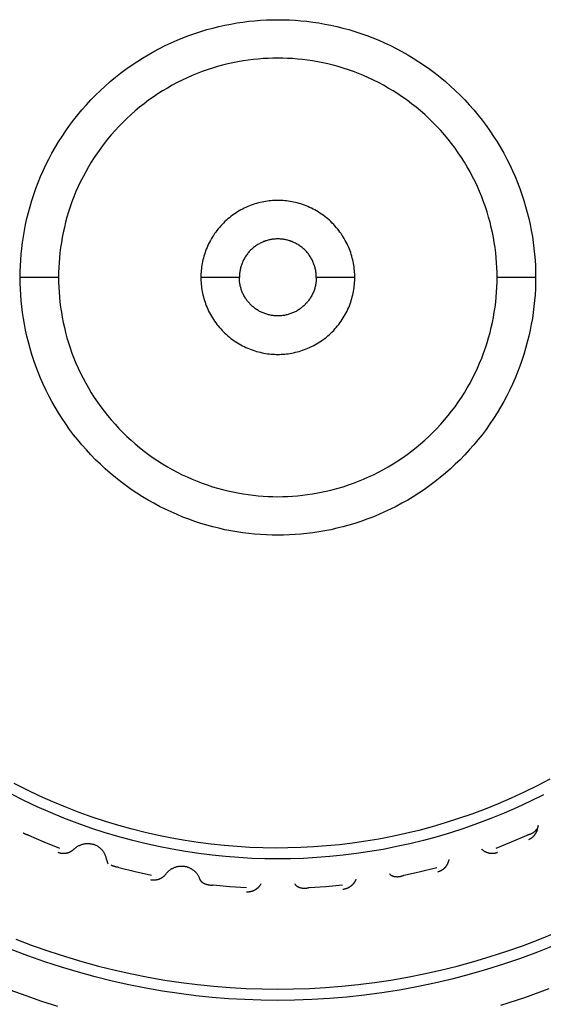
# Model space of a CAD drawing. Header units: millimetres. Extents: x 129 to 629, y 1269 to 1769.
# Tile 75 of 87: x 550 to 557, y 1406 to 1419. Entities that reach past the tile are written whole.
import ezdxf

# ---------------------------------------------------------------- set-up
doc = ezdxf.new("R2010")
doc.units = ezdxf.units.MM
doc.layers.add('ROXX_B.FLEX mini', color=7, linetype='Continuous', true_color=0x000000)

msp = doc.modelspace()

# ---------------------------------------------------------------- linework, layer by layer
at = {"layer": 'ROXX_B.FLEX mini', "color": 18, "lineweight": -3, "true_color": 0x000000}
for points in [[(549.948, 1415.82), (549.949, 1415.895), (549.952, 1415.969), (549.956, 1416.045), (549.962, 1416.121), (549.97, 1416.198), (549.979, 1416.275), (549.991, 1416.352), (550.004, 1416.43), (550.02, 1416.508), (550.037, 1416.586), (550.056, 1416.664), (550.078, 1416.742), (550.101, 1416.82), (550.127, 1416.898), (550.154, 1416.976), (550.184, 1417.053), (550.215, 1417.13), (550.249, 1417.207), (550.285, 1417.283), (550.323, 1417.359), (550.363, 1417.434), (550.405, 1417.508), (550.448, 1417.581), (550.494, 1417.653), (550.542, 1417.725), (550.592, 1417.795), (550.644, 1417.864), (550.698, 1417.932), (550.753, 1417.998), (550.81, 1418.063), (550.869, 1418.127), (550.93, 1418.189), (550.992, 1418.249), (551.055, 1418.308), (551.12, 1418.366), (551.187, 1418.421), (551.255, 1418.475), (551.324, 1418.526), (551.394, 1418.576), (551.465, 1418.624), (551.538, 1418.67), (551.611, 1418.714), (551.685, 1418.756), (551.76, 1418.796), (551.835, 1418.834), (551.911, 1418.87), (551.988, 1418.903), (552.065, 1418.935), (552.143, 1418.965), (552.221, 1418.992), (552.298, 1419.017), (552.377, 1419.041), (552.455, 1419.062), (552.533, 1419.082), (552.611, 1419.099), (552.689, 1419.114), (552.766, 1419.128), (552.844, 1419.139), (552.921, 1419.149), (552.997, 1419.157), (553.073, 1419.163), (553.149, 1419.167), (553.224, 1419.169), (553.298, 1419.17), (553.373, 1419.169), (553.448, 1419.167), (553.523, 1419.163), (553.599, 1419.157), (553.676, 1419.149), (553.753, 1419.139), (553.83, 1419.128), (553.908, 1419.114), (553.986, 1419.099), (554.064, 1419.082), (554.142, 1419.062), (554.22, 1419.041), (554.298, 1419.017), (554.376, 1418.992), (554.454, 1418.965), (554.531, 1418.935), (554.609, 1418.903), (554.685, 1418.87), (554.761, 1418.834), (554.837, 1418.796), (554.912, 1418.756), (554.986, 1418.714), (555.059, 1418.67), (555.132, 1418.624), (555.203, 1418.576), (555.273, 1418.526), (555.342, 1418.475), (555.41, 1418.421), (555.476, 1418.366), (555.541, 1418.308), (555.605, 1418.249), (555.667, 1418.189), (555.728, 1418.127), (555.787, 1418.063), (555.844, 1417.998), (555.899, 1417.932), (555.953, 1417.864), (556.005, 1417.795), (556.054, 1417.725), (556.102, 1417.653), (556.148, 1417.581), (556.192, 1417.508), (556.234, 1417.434), (556.274, 1417.359), (556.312, 1417.283), (556.348, 1417.207), (556.382, 1417.13), (556.413, 1417.053), (556.443, 1416.976), (556.47, 1416.898), (556.496, 1416.82), (556.519, 1416.742), (556.54, 1416.664), (556.56, 1416.586), (556.577, 1416.508), (556.592, 1416.43), (556.606, 1416.352), (556.617, 1416.275), (556.627, 1416.198), (556.635, 1416.121), (556.641, 1416.045), (556.645, 1415.969), (556.648, 1415.895), (556.648, 1415.82)], [(556.148, 1415.82), (556.148, 1415.883), (556.146, 1415.947), (556.142, 1416.011), (556.137, 1416.076), (556.13, 1416.141), (556.122, 1416.207), (556.112, 1416.273), (556.101, 1416.339), (556.088, 1416.405), (556.073, 1416.471), (556.057, 1416.538), (556.038, 1416.604), (556.018, 1416.671), (555.997, 1416.737), (555.973, 1416.803), (555.948, 1416.869), (555.921, 1416.935), (555.893, 1417), (555.862, 1417.065), (555.83, 1417.129), (555.796, 1417.193), (555.76, 1417.256), (555.723, 1417.318), (555.684, 1417.38), (555.643, 1417.44), (555.601, 1417.5), (555.557, 1417.559), (555.511, 1417.616), (555.464, 1417.673), (555.415, 1417.728), (555.365, 1417.783), (555.314, 1417.835), (555.261, 1417.887), (555.207, 1417.937), (555.151, 1417.986), (555.095, 1418.033), (555.037, 1418.078), (554.978, 1418.122), (554.919, 1418.165), (554.858, 1418.206), (554.796, 1418.245), (554.734, 1418.282), (554.671, 1418.318), (554.607, 1418.352), (554.543, 1418.384), (554.478, 1418.414), (554.413, 1418.443), (554.347, 1418.47), (554.282, 1418.495), (554.215, 1418.519), (554.149, 1418.54), (554.083, 1418.56), (554.016, 1418.578), (553.95, 1418.595), (553.883, 1418.609), (553.817, 1418.623), (553.751, 1418.634), (553.685, 1418.644), (553.62, 1418.652), (553.554, 1418.659), (553.49, 1418.664), (553.425, 1418.667), (553.362, 1418.669), (553.298, 1418.67), (553.235, 1418.669), (553.171, 1418.667), (553.107, 1418.664), (553.042, 1418.659), (552.977, 1418.652), (552.912, 1418.644), (552.846, 1418.634), (552.78, 1418.623), (552.714, 1418.609), (552.647, 1418.595), (552.581, 1418.578), (552.514, 1418.56), (552.448, 1418.54), (552.381, 1418.519), (552.315, 1418.495), (552.249, 1418.47), (552.184, 1418.443), (552.118, 1418.414), (552.054, 1418.384), (551.989, 1418.352), (551.926, 1418.318), (551.863, 1418.282), (551.8, 1418.245), (551.739, 1418.206), (551.678, 1418.165), (551.618, 1418.122), (551.56, 1418.078), (551.502, 1418.033), (551.445, 1417.986), (551.39, 1417.937), (551.336, 1417.887), (551.283, 1417.835), (551.232, 1417.783), (551.182, 1417.728), (551.133, 1417.673), (551.086, 1417.616), (551.04, 1417.559), (550.996, 1417.5), (550.954, 1417.44), (550.913, 1417.38), (550.874, 1417.318), (550.836, 1417.256), (550.801, 1417.193), (550.767, 1417.129), (550.735, 1417.065), (550.704, 1417), (550.675, 1416.935), (550.648, 1416.869), (550.623, 1416.803), (550.6, 1416.737), (550.578, 1416.671), (550.558, 1416.604), (550.54, 1416.538), (550.524, 1416.471), (550.509, 1416.405), (550.496, 1416.339), (550.485, 1416.273), (550.475, 1416.207), (550.467, 1416.141), (550.46, 1416.076), (550.455, 1416.011), (550.451, 1415.947), (550.449, 1415.883), (550.448, 1415.82)], [(554.298, 1415.82), (554.298, 1415.842), (554.297, 1415.865), (554.296, 1415.887), (554.294, 1415.91), (554.292, 1415.933), (554.289, 1415.956), (554.286, 1415.979), (554.282, 1416.002), (554.277, 1416.025), (554.272, 1416.049), (554.266, 1416.072), (554.26, 1416.095), (554.253, 1416.119), (554.245, 1416.142), (554.237, 1416.165), (554.228, 1416.188), (554.219, 1416.211), (554.209, 1416.234), (554.198, 1416.257), (554.187, 1416.279), (554.175, 1416.302), (554.162, 1416.324), (554.149, 1416.346), (554.135, 1416.367), (554.121, 1416.389), (554.106, 1416.41), (554.091, 1416.43), (554.075, 1416.45), (554.058, 1416.47), (554.041, 1416.49), (554.024, 1416.509), (554.005, 1416.527), (553.987, 1416.545), (553.968, 1416.563), (553.949, 1416.58), (553.929, 1416.596), (553.908, 1416.612), (553.888, 1416.628), (553.867, 1416.643), (553.846, 1416.657), (553.824, 1416.671), (553.802, 1416.684), (553.78, 1416.697), (553.758, 1416.708), (553.735, 1416.72), (553.712, 1416.73), (553.689, 1416.74), (553.666, 1416.75), (553.643, 1416.759), (553.62, 1416.767), (553.597, 1416.775), (553.574, 1416.782), (553.55, 1416.788), (553.527, 1416.794), (553.504, 1416.799), (553.48, 1416.803), (553.457, 1416.807), (553.434, 1416.811), (553.411, 1416.814), (553.388, 1416.816), (553.366, 1416.818), (553.343, 1416.819), (553.321, 1416.82), (553.298, 1416.82), (553.276, 1416.82), (553.254, 1416.819), (553.231, 1416.818), (553.209, 1416.816), (553.186, 1416.814), (553.163, 1416.811), (553.14, 1416.807), (553.116, 1416.803), (553.093, 1416.799), (553.07, 1416.794), (553.047, 1416.788), (553.023, 1416.782), (553, 1416.775), (552.977, 1416.767), (552.953, 1416.759), (552.93, 1416.75), (552.907, 1416.74), (552.884, 1416.73), (552.862, 1416.72), (552.839, 1416.708), (552.817, 1416.697), (552.795, 1416.684), (552.773, 1416.671), (552.751, 1416.657), (552.73, 1416.643), (552.709, 1416.628), (552.688, 1416.612), (552.668, 1416.596), (552.648, 1416.58), (552.629, 1416.563), (552.61, 1416.545), (552.591, 1416.527), (552.573, 1416.509), (552.556, 1416.49), (552.539, 1416.47), (552.522, 1416.45), (552.506, 1416.43), (552.491, 1416.41), (552.476, 1416.389), (552.461, 1416.367), (552.448, 1416.346), (552.435, 1416.324), (552.422, 1416.302), (552.41, 1416.279), (552.399, 1416.257), (552.388, 1416.234), (552.378, 1416.211), (552.369, 1416.188), (552.36, 1416.165), (552.352, 1416.142), (552.344, 1416.119), (552.337, 1416.095), (552.331, 1416.072), (552.325, 1416.049), (552.32, 1416.025), (552.315, 1416.002), (552.311, 1415.979), (552.308, 1415.956), (552.305, 1415.933), (552.302, 1415.91), (552.301, 1415.887), (552.299, 1415.865), (552.299, 1415.842), (552.298, 1415.82)], [(553.798, 1415.82), (553.798, 1415.831), (553.798, 1415.842), (553.797, 1415.854), (553.796, 1415.865), (553.795, 1415.877), (553.794, 1415.888), (553.792, 1415.9), (553.79, 1415.911), (553.788, 1415.923), (553.785, 1415.934), (553.782, 1415.946), (553.779, 1415.958), (553.776, 1415.969), (553.772, 1415.981), (553.768, 1415.993), (553.763, 1416.004), (553.759, 1416.016), (553.754, 1416.027), (553.748, 1416.039), (553.743, 1416.05), (553.737, 1416.061), (553.73, 1416.072), (553.724, 1416.083), (553.717, 1416.094), (553.71, 1416.104), (553.702, 1416.115), (553.695, 1416.125), (553.687, 1416.135), (553.678, 1416.145), (553.67, 1416.155), (553.661, 1416.164), (553.652, 1416.174), (553.643, 1416.183), (553.633, 1416.192), (553.623, 1416.2), (553.614, 1416.208), (553.603, 1416.216), (553.593, 1416.224), (553.583, 1416.231), (553.572, 1416.239), (553.561, 1416.246), (553.55, 1416.252), (553.539, 1416.258), (553.528, 1416.264), (553.517, 1416.27), (553.505, 1416.275), (553.494, 1416.28), (553.482, 1416.285), (553.471, 1416.289), (553.459, 1416.294), (553.448, 1416.297), (553.436, 1416.301), (553.424, 1416.304), (553.413, 1416.307), (553.401, 1416.31), (553.389, 1416.312), (553.378, 1416.314), (553.366, 1416.316), (553.355, 1416.317), (553.343, 1416.318), (553.332, 1416.319), (553.321, 1416.32), (553.309, 1416.32), (553.298, 1416.32), (553.287, 1416.32), (553.276, 1416.32), (553.265, 1416.319), (553.253, 1416.318), (553.242, 1416.317), (553.231, 1416.316), (553.219, 1416.314), (553.207, 1416.312), (553.196, 1416.31), (553.184, 1416.307), (553.172, 1416.304), (553.161, 1416.301), (553.149, 1416.297), (553.138, 1416.294), (553.126, 1416.289), (553.114, 1416.285), (553.103, 1416.28), (553.091, 1416.275), (553.08, 1416.27), (553.069, 1416.264), (553.058, 1416.258), (553.046, 1416.252), (553.036, 1416.246), (553.025, 1416.239), (553.014, 1416.231), (553.004, 1416.224), (552.993, 1416.216), (552.983, 1416.208), (552.973, 1416.2), (552.964, 1416.192), (552.954, 1416.183), (552.945, 1416.174), (552.936, 1416.164), (552.927, 1416.155), (552.918, 1416.145), (552.91, 1416.135), (552.902, 1416.125), (552.894, 1416.115), (552.887, 1416.104), (552.88, 1416.094), (552.873, 1416.083), (552.866, 1416.072), (552.86, 1416.061), (552.854, 1416.05), (552.849, 1416.039), (552.843, 1416.027), (552.838, 1416.016), (552.833, 1416.004), (552.829, 1415.993), (552.825, 1415.981), (552.821, 1415.969), (552.818, 1415.958), (552.814, 1415.946), (552.812, 1415.934), (552.809, 1415.923), (552.807, 1415.911), (552.805, 1415.9), (552.803, 1415.888), (552.802, 1415.877), (552.8, 1415.865), (552.799, 1415.854), (552.799, 1415.842), (552.798, 1415.831), (552.798, 1415.82)], [(556.648, 1415.82), (556.648, 1415.746), (556.645, 1415.671), (556.641, 1415.595), (556.635, 1415.519), (556.627, 1415.443), (556.617, 1415.366), (556.606, 1415.288), (556.592, 1415.211), (556.577, 1415.133), (556.56, 1415.055), (556.54, 1414.977), (556.519, 1414.898), (556.496, 1414.82), (556.47, 1414.742), (556.443, 1414.665), (556.413, 1414.587), (556.382, 1414.51), (556.348, 1414.433), (556.312, 1414.357), (556.274, 1414.282), (556.234, 1414.207), (556.192, 1414.133), (556.148, 1414.059), (556.102, 1413.987), (556.054, 1413.916), (556.005, 1413.845), (555.953, 1413.776), (555.899, 1413.709), (555.844, 1413.642), (555.787, 1413.577), (555.728, 1413.513), (555.667, 1413.451), (555.605, 1413.391), (555.541, 1413.332), (555.476, 1413.275), (555.41, 1413.219), (555.342, 1413.166), (555.273, 1413.114), (555.203, 1413.064), (555.132, 1413.016), (555.059, 1412.97), (554.986, 1412.926), (554.912, 1412.884), (554.837, 1412.844), (554.761, 1412.807), (554.685, 1412.771), (554.609, 1412.737), (554.531, 1412.705), (554.454, 1412.676), (554.376, 1412.648), (554.298, 1412.623), (554.22, 1412.599), (554.142, 1412.578), (554.064, 1412.559), (553.986, 1412.541), (553.908, 1412.526), (553.83, 1412.513), (553.753, 1412.501), (553.676, 1412.491), (553.599, 1412.484), (553.523, 1412.478), (553.448, 1412.473), (553.373, 1412.471), (553.298, 1412.47), (553.224, 1412.471), (553.149, 1412.473), (553.073, 1412.478), (552.997, 1412.484), (552.921, 1412.491), (552.844, 1412.501), (552.766, 1412.513), (552.689, 1412.526), (552.611, 1412.541), (552.533, 1412.559), (552.455, 1412.578), (552.377, 1412.599), (552.298, 1412.623), (552.221, 1412.648), (552.143, 1412.676), (552.065, 1412.705), (551.988, 1412.737), (551.911, 1412.771), (551.835, 1412.807), (551.76, 1412.844), (551.685, 1412.884), (551.611, 1412.926), (551.538, 1412.97), (551.465, 1413.016), (551.394, 1413.064), (551.324, 1413.114), (551.255, 1413.166), (551.187, 1413.219), (551.12, 1413.275), (551.055, 1413.332), (550.992, 1413.391), (550.93, 1413.451), (550.869, 1413.513), (550.81, 1413.577), (550.753, 1413.642), (550.698, 1413.709), (550.644, 1413.776), (550.592, 1413.845), (550.542, 1413.916), (550.494, 1413.987), (550.448, 1414.059), (550.405, 1414.133), (550.363, 1414.207), (550.323, 1414.282), (550.285, 1414.357), (550.249, 1414.433), (550.215, 1414.51), (550.184, 1414.587), (550.154, 1414.665), (550.127, 1414.742), (550.101, 1414.82), (550.078, 1414.898), (550.056, 1414.977), (550.037, 1415.055), (550.02, 1415.133), (550.004, 1415.211), (549.991, 1415.288), (549.979, 1415.366), (549.97, 1415.443), (549.962, 1415.519), (549.956, 1415.595), (549.952, 1415.671), (549.949, 1415.746), (549.948, 1415.82)], [(550.448, 1415.82), (549.948, 1415.82)], [(550.448, 1415.82), (550.449, 1415.757), (550.451, 1415.693), (550.455, 1415.629), (550.46, 1415.564), (550.467, 1415.499), (550.475, 1415.433), (550.485, 1415.368), (550.496, 1415.302), (550.509, 1415.235), (550.524, 1415.169), (550.54, 1415.102), (550.558, 1415.036), (550.578, 1414.969), (550.6, 1414.903), (550.623, 1414.837), (550.648, 1414.771), (550.675, 1414.705), (550.704, 1414.64), (550.735, 1414.575), (550.767, 1414.511), (550.801, 1414.447), (550.836, 1414.384), (550.874, 1414.322), (550.913, 1414.261), (550.954, 1414.2), (550.996, 1414.14), (551.04, 1414.081), (551.086, 1414.024), (551.133, 1413.967), (551.182, 1413.912), (551.232, 1413.858), (551.283, 1413.805), (551.336, 1413.753), (551.39, 1413.703), (551.445, 1413.655), (551.502, 1413.608), (551.56, 1413.562), (551.618, 1413.518), (551.678, 1413.475), (551.739, 1413.435), (551.8, 1413.396), (551.863, 1413.358), (551.926, 1413.322), (551.989, 1413.289), (552.054, 1413.256), (552.118, 1413.226), (552.184, 1413.197), (552.249, 1413.17), (552.315, 1413.145), (552.381, 1413.122), (552.448, 1413.1), (552.514, 1413.08), (552.581, 1413.062), (552.647, 1413.046), (552.714, 1413.031), (552.78, 1413.018), (552.846, 1413.006), (552.912, 1412.997), (552.977, 1412.988), (553.042, 1412.982), (553.107, 1412.977), (553.171, 1412.973), (553.235, 1412.971), (553.298, 1412.97), (553.362, 1412.971), (553.425, 1412.973), (553.49, 1412.977), (553.554, 1412.982), (553.62, 1412.988), (553.685, 1412.997), (553.751, 1413.006), (553.817, 1413.018), (553.883, 1413.031), (553.95, 1413.046), (554.016, 1413.062), (554.083, 1413.08), (554.149, 1413.1), (554.215, 1413.122), (554.282, 1413.145), (554.347, 1413.17), (554.413, 1413.197), (554.478, 1413.226), (554.543, 1413.256), (554.607, 1413.289), (554.671, 1413.322), (554.734, 1413.358), (554.796, 1413.396), (554.858, 1413.435), (554.919, 1413.475), (554.978, 1413.518), (555.037, 1413.562), (555.095, 1413.608), (555.151, 1413.655), (555.207, 1413.703), (555.261, 1413.753), (555.314, 1413.805), (555.365, 1413.858), (555.415, 1413.912), (555.464, 1413.967), (555.511, 1414.024), (555.557, 1414.081), (555.601, 1414.14), (555.643, 1414.2), (555.684, 1414.261), (555.723, 1414.322), (555.76, 1414.384), (555.796, 1414.447), (555.83, 1414.511), (555.862, 1414.575), (555.893, 1414.64), (555.921, 1414.705), (555.948, 1414.771), (555.973, 1414.837), (555.997, 1414.903), (556.018, 1414.969), (556.038, 1415.036), (556.057, 1415.102), (556.073, 1415.169), (556.088, 1415.235), (556.101, 1415.302), (556.112, 1415.368), (556.122, 1415.433), (556.13, 1415.499), (556.137, 1415.564), (556.142, 1415.629), (556.146, 1415.693), (556.148, 1415.757), (556.148, 1415.82)], [(552.798, 1415.82), (552.445, 1415.82), (552.333, 1415.82), (552.307, 1415.82), (552.3, 1415.82), (552.299, 1415.82), (552.298, 1415.82), (552.298, 1415.82), (552.298, 1415.82), (552.298, 1415.82)], [(552.298, 1415.82), (552.299, 1415.798), (552.299, 1415.776), (552.301, 1415.753), (552.302, 1415.73), (552.305, 1415.707), (552.308, 1415.684), (552.311, 1415.661), (552.315, 1415.638), (552.32, 1415.615), (552.325, 1415.592), (552.331, 1415.568), (552.337, 1415.545), (552.344, 1415.522), (552.352, 1415.498), (552.36, 1415.475), (552.369, 1415.452), (552.378, 1415.429), (552.388, 1415.406), (552.399, 1415.383), (552.41, 1415.361), (552.422, 1415.339), (552.435, 1415.316), (552.448, 1415.295), (552.461, 1415.273), (552.476, 1415.252), (552.491, 1415.231), (552.506, 1415.21), (552.522, 1415.19), (552.539, 1415.17), (552.556, 1415.151), (552.573, 1415.132), (552.591, 1415.113), (552.61, 1415.095), (552.629, 1415.077), (552.648, 1415.06), (552.668, 1415.044), (552.688, 1415.028), (552.709, 1415.012), (552.73, 1414.997), (552.751, 1414.983), (552.773, 1414.969), (552.795, 1414.956), (552.817, 1414.944), (552.839, 1414.932), (552.862, 1414.921), (552.884, 1414.91), (552.907, 1414.9), (552.93, 1414.89), (552.953, 1414.882), (552.977, 1414.873), (553, 1414.866), (553.023, 1414.859), (553.047, 1414.852), (553.07, 1414.847), (553.093, 1414.841), (553.116, 1414.837), (553.14, 1414.833), (553.163, 1414.829), (553.186, 1414.827), (553.209, 1414.824), (553.231, 1414.822), (553.254, 1414.821), (553.276, 1414.82), (553.298, 1414.82), (553.321, 1414.82), (553.343, 1414.821), (553.366, 1414.822), (553.388, 1414.824), (553.411, 1414.827), (553.434, 1414.829), (553.457, 1414.833), (553.48, 1414.837), (553.504, 1414.841), (553.527, 1414.847), (553.55, 1414.852), (553.574, 1414.859), (553.597, 1414.866), (553.62, 1414.873), (553.643, 1414.882), (553.666, 1414.89), (553.689, 1414.9), (553.712, 1414.91), (553.735, 1414.921), (553.758, 1414.932), (553.78, 1414.944), (553.802, 1414.956), (553.824, 1414.969), (553.846, 1414.983), (553.867, 1414.997), (553.888, 1415.012), (553.908, 1415.028), (553.929, 1415.044), (553.949, 1415.06), (553.968, 1415.077), (553.987, 1415.095), (554.005, 1415.113), (554.024, 1415.132), (554.041, 1415.151), (554.058, 1415.17), (554.075, 1415.19), (554.091, 1415.21), (554.106, 1415.231), (554.121, 1415.252), (554.135, 1415.273), (554.149, 1415.295), (554.162, 1415.316), (554.175, 1415.339), (554.187, 1415.361), (554.198, 1415.383), (554.209, 1415.406), (554.219, 1415.429), (554.228, 1415.452), (554.237, 1415.475), (554.245, 1415.498), (554.253, 1415.522), (554.26, 1415.545), (554.266, 1415.568), (554.272, 1415.592), (554.277, 1415.615), (554.282, 1415.638), (554.286, 1415.661), (554.289, 1415.684), (554.292, 1415.707), (554.294, 1415.73), (554.296, 1415.753), (554.297, 1415.776), (554.298, 1415.798), (554.298, 1415.82)], [(553.798, 1415.82), (553.798, 1415.808), (553.798, 1415.796), (553.797, 1415.784), (553.796, 1415.772), (553.795, 1415.76), (553.793, 1415.748), (553.791, 1415.736), (553.789, 1415.724), (553.786, 1415.711), (553.784, 1415.699), (553.78, 1415.687), (553.777, 1415.676), (553.773, 1415.664), (553.769, 1415.652), (553.765, 1415.64), (553.76, 1415.629), (553.755, 1415.617), (553.75, 1415.606), (553.745, 1415.595), (553.739, 1415.584), (553.733, 1415.573), (553.727, 1415.562), (553.72, 1415.552), (553.714, 1415.542), (553.707, 1415.531), (553.699, 1415.522), (553.692, 1415.512), (553.684, 1415.502), (553.677, 1415.493), (553.669, 1415.484), (553.66, 1415.475), (553.652, 1415.467), (553.643, 1415.458), (553.635, 1415.45), (553.625, 1415.442), (553.616, 1415.434), (553.607, 1415.427), (553.597, 1415.419), (553.587, 1415.412), (553.577, 1415.405), (553.567, 1415.398), (553.556, 1415.392), (553.545, 1415.385), (553.535, 1415.379), (553.524, 1415.374), (553.512, 1415.368), (553.501, 1415.363), (553.49, 1415.358), (553.478, 1415.354), (553.467, 1415.349), (553.455, 1415.345), (553.443, 1415.341), (553.431, 1415.338), (553.419, 1415.335), (553.407, 1415.332), (553.395, 1415.33), (553.383, 1415.327), (553.371, 1415.325), (553.359, 1415.324), (553.347, 1415.322), (553.334, 1415.321), (553.322, 1415.321), (553.31, 1415.32), (553.298, 1415.32), (553.286, 1415.32), (553.274, 1415.321), (553.262, 1415.321), (553.25, 1415.322), (553.238, 1415.324), (553.226, 1415.325), (553.214, 1415.327), (553.202, 1415.33), (553.19, 1415.332), (553.178, 1415.335), (553.166, 1415.338), (553.154, 1415.341), (553.142, 1415.345), (553.13, 1415.349), (553.119, 1415.354), (553.107, 1415.358), (553.096, 1415.363), (553.084, 1415.368), (553.073, 1415.374), (553.062, 1415.379), (553.051, 1415.385), (553.041, 1415.392), (553.03, 1415.398), (553.02, 1415.405), (553.01, 1415.412), (553, 1415.419), (552.99, 1415.427), (552.981, 1415.434), (552.971, 1415.442), (552.962, 1415.45), (552.953, 1415.458), (552.945, 1415.467), (552.936, 1415.475), (552.928, 1415.484), (552.92, 1415.493), (552.912, 1415.502), (552.905, 1415.512), (552.897, 1415.522), (552.89, 1415.531), (552.883, 1415.542), (552.876, 1415.552), (552.87, 1415.562), (552.864, 1415.573), (552.858, 1415.584), (552.852, 1415.595), (552.847, 1415.606), (552.841, 1415.617), (552.836, 1415.629), (552.832, 1415.64), (552.827, 1415.652), (552.823, 1415.664), (552.82, 1415.676), (552.816, 1415.687), (552.813, 1415.699), (552.81, 1415.711), (552.808, 1415.724), (552.806, 1415.736), (552.804, 1415.748), (552.802, 1415.76), (552.801, 1415.772), (552.8, 1415.784), (552.799, 1415.796), (552.799, 1415.808), (552.798, 1415.82)], [(554.298, 1415.82), (554.298, 1415.82), (554.298, 1415.82), (554.298, 1415.82), (554.298, 1415.82), (554.296, 1415.82), (554.29, 1415.82), (554.263, 1415.82), (554.152, 1415.82), (553.798, 1415.82)], [(556.648, 1415.82), (556.148, 1415.82)], [(556.833, 1409.299), (556.667, 1409.212), (556.5, 1409.13), (556.332, 1409.052), (556.162, 1408.978), (555.991, 1408.909), (555.82, 1408.845), (555.648, 1408.785), (555.475, 1408.73), (555.303, 1408.679), (555.13, 1408.633), (554.957, 1408.591), (554.785, 1408.553), (554.613, 1408.52), (554.441, 1408.492), (554.27, 1408.467), (554.1, 1408.446), (553.931, 1408.43), (553.763, 1408.418), (553.596, 1408.409), (553.43, 1408.404), (553.266, 1408.403), (553.102, 1408.406), (552.936, 1408.412), (552.769, 1408.422), (552.601, 1408.436), (552.432, 1408.454), (552.262, 1408.476), (552.092, 1408.502), (551.92, 1408.532), (551.748, 1408.567), (551.576, 1408.606), (551.404, 1408.649), (551.232, 1408.697), (551.059, 1408.749), (550.887, 1408.806), (550.716, 1408.867), (550.545, 1408.933), (550.375, 1409.003), (550.206, 1409.078), (550.038, 1409.158), (549.872, 1409.242)], [(556.751, 1409.096), (556.582, 1409.012), (556.411, 1408.932), (556.239, 1408.857), (556.066, 1408.786), (555.892, 1408.72), (555.717, 1408.659), (555.542, 1408.602), (555.367, 1408.55), (555.192, 1408.503), (555.016, 1408.459), (554.841, 1408.421), (554.667, 1408.386), (554.492, 1408.356), (554.319, 1408.331), (554.146, 1408.309), (553.974, 1408.292), (553.803, 1408.278), (553.634, 1408.269), (553.465, 1408.263), (553.298, 1408.262), (553.131, 1408.263), (552.961, 1408.269), (552.791, 1408.279), (552.619, 1408.292), (552.446, 1408.31), (552.273, 1408.331), (552.098, 1408.357), (551.923, 1408.388), (551.747, 1408.422), (551.571, 1408.462), (551.395, 1408.505), (551.219, 1408.553), (551.042, 1408.606), (550.866, 1408.663), (550.691, 1408.726), (550.516, 1408.792), (550.342, 1408.864), (550.169, 1408.94), (549.997, 1409.021), (549.827, 1409.106)], [(550.059, 1408.57), (550.054, 1408.571), (550.049, 1408.572), (550.045, 1408.573), (550.04, 1408.574), (550.035, 1408.576), (550.031, 1408.577), (550.026, 1408.579), (550.022, 1408.58), (550.017, 1408.582), (550.013, 1408.584), (550.008, 1408.586), (550.004, 1408.588), (550, 1408.59), (549.996, 1408.593), (549.992, 1408.595), (549.988, 1408.597)], [(556.68, 1408.696), (556.68, 1408.695), (556.68, 1408.693), (556.68, 1408.692), (556.68, 1408.691), (556.68, 1408.69), (556.68, 1408.688), (556.68, 1408.687), (556.679, 1408.686), (556.679, 1408.683), (556.678, 1408.681), (556.678, 1408.678), (556.677, 1408.676), (556.676, 1408.673), (556.675, 1408.671), (556.674, 1408.668), (556.673, 1408.666), (556.672, 1408.663), (556.671, 1408.661), (556.67, 1408.658), (556.668, 1408.656), (556.667, 1408.653), (556.665, 1408.651), (556.664, 1408.648), (556.662, 1408.646), (556.66, 1408.644), (556.659, 1408.641), (556.657, 1408.639), (556.655, 1408.636), (556.653, 1408.634), (556.651, 1408.632), (556.649, 1408.629), (556.647, 1408.627), (556.644, 1408.625), (556.642, 1408.623), (556.64, 1408.62), (556.637, 1408.618), (556.632, 1408.614), (556.627, 1408.61), (556.622, 1408.606), (556.616, 1408.602), (556.61, 1408.598), (556.604, 1408.595), (556.598, 1408.591), (556.592, 1408.588), (556.586, 1408.585), (556.579, 1408.582), (556.573, 1408.579), (556.566, 1408.577), (556.559, 1408.575), (556.552, 1408.573), (556.549, 1408.572), (556.545, 1408.571), (556.542, 1408.57), (556.538, 1408.57)], [(556.562, 1408.516), (556.568, 1408.519), (556.574, 1408.522), (556.58, 1408.525), (556.586, 1408.529), (556.589, 1408.531), (556.592, 1408.533), (556.595, 1408.535), (556.598, 1408.537), (556.601, 1408.539), (556.603, 1408.541), (556.606, 1408.543), (556.609, 1408.546), (556.612, 1408.548), (556.614, 1408.55), (556.617, 1408.553), (556.62, 1408.555), (556.622, 1408.558), (556.625, 1408.56), (556.627, 1408.563), (556.63, 1408.566), (556.632, 1408.568), (556.634, 1408.571), (556.637, 1408.574), (556.639, 1408.577), (556.641, 1408.58), (556.643, 1408.583), (556.645, 1408.586), (556.647, 1408.589), (556.649, 1408.592), (556.651, 1408.595), (556.653, 1408.598), (556.655, 1408.601), (556.657, 1408.604), (556.658, 1408.608), (556.66, 1408.611), (556.662, 1408.614), (556.663, 1408.617), (556.665, 1408.621), (556.666, 1408.624), (556.667, 1408.627), (556.668, 1408.631), (556.67, 1408.634), (556.671, 1408.638), (556.672, 1408.641), (556.673, 1408.644), (556.674, 1408.648), (556.675, 1408.651), (556.675, 1408.655), (556.676, 1408.658), (556.677, 1408.662), (556.678, 1408.665), (556.678, 1408.668), (556.679, 1408.675), (556.68, 1408.682), (556.68, 1408.689), (556.68, 1408.696)], [(550.059, 1408.57), (550.259, 1408.483), (550.462, 1408.402)], [(556.135, 1408.402), (556.337, 1408.483), (556.538, 1408.57)], [(550.441, 1408.348), (550.448, 1408.345), (550.454, 1408.343), (550.461, 1408.341), (550.467, 1408.34), (550.471, 1408.339), (550.474, 1408.338), (550.478, 1408.338), (550.481, 1408.337), (550.485, 1408.336), (550.488, 1408.336), (550.492, 1408.336), (550.495, 1408.335), (550.499, 1408.335), (550.502, 1408.335), (550.506, 1408.335), (550.51, 1408.335), (550.513, 1408.335), (550.517, 1408.335), (550.521, 1408.335), (550.524, 1408.335), (550.528, 1408.335), (550.531, 1408.335), (550.535, 1408.336), (550.539, 1408.336), (550.542, 1408.337), (550.546, 1408.337), (550.549, 1408.338), (550.553, 1408.339), (550.557, 1408.339), (550.56, 1408.34), (550.564, 1408.341), (550.567, 1408.342), (550.571, 1408.343), (550.574, 1408.344), (550.578, 1408.345), (550.581, 1408.347), (550.584, 1408.348), (550.588, 1408.349), (550.591, 1408.351), (550.594, 1408.352), (550.598, 1408.353), (550.601, 1408.355), (550.604, 1408.357), (550.607, 1408.358), (550.61, 1408.36), (550.613, 1408.362), (550.617, 1408.364), (550.62, 1408.365), (550.623, 1408.367), (550.625, 1408.369), (550.628, 1408.371), (550.631, 1408.373), (550.637, 1408.378), (550.642, 1408.382), (550.647, 1408.386), (550.652, 1408.391)], [(550.652, 1408.391), (550.658, 1408.397), (550.664, 1408.402), (550.67, 1408.407), (550.677, 1408.412), (550.684, 1408.417), (550.691, 1408.422), (550.698, 1408.426), (550.705, 1408.431), (550.713, 1408.435), (550.721, 1408.438), (550.729, 1408.442), (550.737, 1408.445), (550.745, 1408.448), (550.753, 1408.451), (550.761, 1408.453), (550.77, 1408.455), (550.778, 1408.457), (550.787, 1408.459), (550.795, 1408.46), (550.804, 1408.461), (550.813, 1408.461), (550.821, 1408.462), (550.83, 1408.462), (550.838, 1408.461), (550.847, 1408.461), (550.855, 1408.46), (550.863, 1408.459), (550.872, 1408.458), (550.88, 1408.456), (550.888, 1408.454), (550.896, 1408.452), (550.903, 1408.449)], [(551.073, 1408.254), (551.071, 1408.262), (551.069, 1408.27), (551.067, 1408.278), (551.065, 1408.286), (551.062, 1408.294), (551.059, 1408.302), (551.056, 1408.31), (551.053, 1408.318), (551.049, 1408.325), (551.045, 1408.333), (551.041, 1408.34), (551.036, 1408.348), (551.031, 1408.355), (551.026, 1408.362), (551.021, 1408.369), (551.015, 1408.375), (551.009, 1408.382), (551.003, 1408.388), (550.997, 1408.394), (550.991, 1408.4), (550.984, 1408.406), (550.977, 1408.411), (550.97, 1408.416), (550.963, 1408.421), (550.956, 1408.425), (550.949, 1408.43), (550.941, 1408.434), (550.934, 1408.437), (550.926, 1408.441), (550.919, 1408.444), (550.911, 1408.447), (550.903, 1408.449)], [(555.945, 1408.391), (555.95, 1408.386), (555.955, 1408.382), (555.96, 1408.378), (555.966, 1408.373), (555.968, 1408.371), (555.971, 1408.369), (555.974, 1408.367), (555.977, 1408.365), (555.98, 1408.364), (555.983, 1408.362), (555.986, 1408.36), (555.989, 1408.358), (555.993, 1408.357), (555.996, 1408.355), (555.999, 1408.353), (556.002, 1408.352), (556.006, 1408.351), (556.009, 1408.349), (556.012, 1408.348), (556.016, 1408.347), (556.019, 1408.345), (556.023, 1408.344), (556.026, 1408.343), (556.03, 1408.342), (556.033, 1408.341), (556.037, 1408.34), (556.04, 1408.339), (556.044, 1408.339), (556.047, 1408.338), (556.051, 1408.337), (556.055, 1408.337), (556.058, 1408.336), (556.062, 1408.336), (556.065, 1408.335), (556.069, 1408.335), (556.073, 1408.335), (556.076, 1408.335), (556.08, 1408.335), (556.083, 1408.335), (556.087, 1408.335), (556.091, 1408.335), (556.094, 1408.335), (556.098, 1408.335), (556.101, 1408.335), (556.105, 1408.336), (556.109, 1408.336), (556.112, 1408.336), (556.116, 1408.337), (556.119, 1408.338), (556.122, 1408.338), (556.126, 1408.339), (556.129, 1408.34), (556.136, 1408.341), (556.143, 1408.343), (556.149, 1408.345), (556.155, 1408.348)], [(551.073, 1408.254), (551.073, 1408.251), (551.074, 1408.247), (551.075, 1408.244), (551.076, 1408.24), (551.077, 1408.237), (551.078, 1408.233), (551.079, 1408.229), (551.08, 1408.226), (551.081, 1408.222), (551.082, 1408.219), (551.084, 1408.215), (551.085, 1408.212), (551.086, 1408.208), (551.088, 1408.205), (551.09, 1408.201), (551.091, 1408.198)], [(555.379, 1408.095), (555.386, 1408.097), (555.392, 1408.099), (555.399, 1408.102), (555.405, 1408.104), (555.408, 1408.106), (555.411, 1408.107), (555.415, 1408.109), (555.418, 1408.11), (555.421, 1408.112), (555.424, 1408.114), (555.427, 1408.115), (555.43, 1408.117), (555.433, 1408.119), (555.436, 1408.121), (555.439, 1408.123), (555.442, 1408.125), (555.445, 1408.127), (555.448, 1408.129), (555.451, 1408.131), (555.454, 1408.134), (555.457, 1408.136), (555.459, 1408.138), (555.462, 1408.141), (555.465, 1408.143), (555.467, 1408.146), (555.47, 1408.148), (555.472, 1408.151), (555.475, 1408.154), (555.477, 1408.156), (555.48, 1408.159), (555.482, 1408.162), (555.484, 1408.165), (555.487, 1408.168), (555.489, 1408.171), (555.491, 1408.174), (555.493, 1408.177), (555.495, 1408.18), (555.497, 1408.183), (555.499, 1408.186), (555.501, 1408.189), (555.502, 1408.192), (555.504, 1408.195), (555.506, 1408.198), (555.507, 1408.202), (555.509, 1408.205), (555.51, 1408.208), (555.512, 1408.211), (555.513, 1408.215), (555.514, 1408.218), (555.515, 1408.221), (555.517, 1408.224), (555.518, 1408.228), (555.52, 1408.234), (555.521, 1408.241), (555.523, 1408.248), (555.524, 1408.254)], [(551.233, 1408.152), (551.226, 1408.152), (551.219, 1408.153), (551.212, 1408.154), (551.205, 1408.155), (551.198, 1408.156), (551.192, 1408.158), (551.185, 1408.159), (551.178, 1408.161), (551.172, 1408.163), (551.166, 1408.166), (551.159, 1408.168), (551.153, 1408.171), (551.147, 1408.173), (551.141, 1408.176), (551.136, 1408.18), (551.13, 1408.183)], [(551.233, 1408.152), (551.444, 1408.098), (551.658, 1408.05)], [(551.847, 1408.069), (551.852, 1408.075), (551.857, 1408.081), (551.862, 1408.087), (551.868, 1408.093), (551.874, 1408.099), (551.88, 1408.105), (551.887, 1408.111), (551.893, 1408.116), (551.9, 1408.121), (551.907, 1408.126), (551.914, 1408.131), (551.922, 1408.135), (551.929, 1408.139), (551.937, 1408.143), (551.945, 1408.147), (551.953, 1408.15), (551.961, 1408.153), (551.969, 1408.156), (551.978, 1408.159), (551.986, 1408.161), (551.994, 1408.163), (552.003, 1408.165), (552.011, 1408.166), (552.02, 1408.167), (552.028, 1408.168), (552.037, 1408.168), (552.045, 1408.169), (552.053, 1408.169), (552.062, 1408.168), (552.07, 1408.168), (552.078, 1408.167), (552.086, 1408.166)], [(552.086, 1408.166), (552.094, 1408.164), (552.102, 1408.162), (552.11, 1408.161), (552.118, 1408.158), (552.126, 1408.156), (552.134, 1408.153), (552.142, 1408.15), (552.15, 1408.147), (552.157, 1408.143), (552.165, 1408.139), (552.172, 1408.135), (552.18, 1408.13), (552.187, 1408.126), (552.194, 1408.121), (552.201, 1408.115), (552.208, 1408.11), (552.214, 1408.104), (552.221, 1408.098), (552.227, 1408.092), (552.233, 1408.086), (552.238, 1408.079), (552.244, 1408.073), (552.249, 1408.066), (552.254, 1408.059), (552.259, 1408.052), (552.263, 1408.044), (552.267, 1408.037), (552.271, 1408.03), (552.274, 1408.022), (552.278, 1408.015), (552.281, 1408.007), (552.284, 1407.999)], [(554.939, 1408.05), (555.152, 1408.098), (555.364, 1408.152)], [(551.645, 1407.993), (551.652, 1407.991), (551.659, 1407.99), (551.666, 1407.99), (551.673, 1407.989), (551.676, 1407.989), (551.68, 1407.989), (551.683, 1407.988), (551.687, 1407.988), (551.69, 1407.988), (551.694, 1407.989), (551.697, 1407.989), (551.701, 1407.989), (551.704, 1407.989), (551.708, 1407.99), (551.711, 1407.99), (551.715, 1407.99), (551.719, 1407.991), (551.722, 1407.992), (551.726, 1407.992), (551.729, 1407.993), (551.733, 1407.994), (551.736, 1407.995), (551.74, 1407.996), (551.743, 1407.997), (551.747, 1407.998), (551.75, 1407.999), (551.754, 1408), (551.757, 1408.001), (551.761, 1408.003), (551.764, 1408.004), (551.767, 1408.005), (551.771, 1408.007), (551.774, 1408.008), (551.777, 1408.01), (551.78, 1408.012), (551.784, 1408.013), (551.787, 1408.015), (551.79, 1408.017), (551.793, 1408.019), (551.796, 1408.021), (551.799, 1408.023), (551.802, 1408.025), (551.805, 1408.027), (551.808, 1408.029), (551.811, 1408.031), (551.813, 1408.034), (551.816, 1408.036), (551.819, 1408.038), (551.821, 1408.04), (551.824, 1408.043), (551.826, 1408.045), (551.829, 1408.048), (551.834, 1408.053), (551.838, 1408.058), (551.843, 1408.063), (551.847, 1408.068)], [(552.284, 1407.999), (552.284, 1407.998), (552.284, 1407.997), (552.285, 1407.996), (552.285, 1407.995), (552.286, 1407.994), (552.286, 1407.992), (552.287, 1407.991), (552.287, 1407.99), (552.289, 1407.988), (552.29, 1407.986), (552.291, 1407.983), (552.293, 1407.981), (552.294, 1407.979), (552.296, 1407.977), (552.298, 1407.975), (552.299, 1407.973), (552.301, 1407.971), (552.303, 1407.969), (552.305, 1407.967), (552.307, 1407.965), (552.309, 1407.963), (552.312, 1407.961), (552.314, 1407.959), (552.316, 1407.958), (552.319, 1407.956), (552.321, 1407.954), (552.323, 1407.952), (552.326, 1407.951), (552.329, 1407.949), (552.331, 1407.948), (552.334, 1407.946), (552.337, 1407.945), (552.34, 1407.943), (552.343, 1407.942), (552.345, 1407.94), (552.348, 1407.939), (552.354, 1407.936), (552.361, 1407.934), (552.367, 1407.932), (552.374, 1407.93), (552.38, 1407.928), (552.387, 1407.927), (552.394, 1407.925), (552.401, 1407.924), (552.408, 1407.923), (552.415, 1407.923), (552.422, 1407.922), (552.429, 1407.922), (552.436, 1407.922), (552.443, 1407.922), (552.447, 1407.922), (552.451, 1407.923), (552.454, 1407.923), (552.458, 1407.923)], [(554.313, 1407.999), (554.311, 1407.993), (554.308, 1407.987), (554.306, 1407.98), (554.303, 1407.974), (554.301, 1407.971), (554.299, 1407.968), (554.298, 1407.965), (554.296, 1407.962), (554.294, 1407.959), (554.292, 1407.956), (554.29, 1407.953), (554.288, 1407.95), (554.286, 1407.947), (554.284, 1407.944), (554.282, 1407.941), (554.28, 1407.938), (554.277, 1407.936), (554.275, 1407.933), (554.273, 1407.93), (554.27, 1407.927), (554.268, 1407.925), (554.265, 1407.922), (554.262, 1407.92), (554.26, 1407.917), (554.257, 1407.915), (554.254, 1407.912), (554.252, 1407.91), (554.249, 1407.908), (554.246, 1407.905), (554.243, 1407.903), (554.24, 1407.901), (554.237, 1407.899), (554.234, 1407.897), (554.231, 1407.895), (554.228, 1407.893), (554.225, 1407.891), (554.222, 1407.889), (554.218, 1407.888), (554.215, 1407.886), (554.212, 1407.884), (554.209, 1407.883), (554.206, 1407.881), (554.202, 1407.88), (554.199, 1407.879), (554.196, 1407.877), (554.192, 1407.876), (554.189, 1407.875), (554.186, 1407.874), (554.182, 1407.873), (554.179, 1407.872), (554.175, 1407.871), (554.172, 1407.87), (554.165, 1407.868), (554.159, 1407.867), (554.152, 1407.866), (554.145, 1407.865)], [(554.75, 1408.069), (554.751, 1408.068), (554.751, 1408.067), (554.752, 1408.066), (554.753, 1408.065), (554.754, 1408.064), (554.755, 1408.063), (554.756, 1408.062), (554.757, 1408.061), (554.758, 1408.059), (554.76, 1408.057), (554.762, 1408.056), (554.764, 1408.054), (554.766, 1408.053), (554.769, 1408.051), (554.771, 1408.05), (554.773, 1408.048), (554.776, 1408.047), (554.778, 1408.046), (554.781, 1408.044), (554.783, 1408.043), (554.786, 1408.042), (554.788, 1408.041), (554.791, 1408.04), (554.794, 1408.039), (554.797, 1408.038), (554.8, 1408.037), (554.802, 1408.036), (554.805, 1408.035), (554.808, 1408.035), (554.811, 1408.034), (554.814, 1408.033), (554.818, 1408.033), (554.821, 1408.032), (554.824, 1408.032), (554.827, 1408.032), (554.83, 1408.031), (554.837, 1408.031), (554.844, 1408.03), (554.85, 1408.03), (554.857, 1408.03), (554.864, 1408.031), (554.871, 1408.031), (554.878, 1408.032), (554.885, 1408.033), (554.892, 1408.035), (554.899, 1408.036), (554.905, 1408.038), (554.912, 1408.04), (554.919, 1408.042), (554.926, 1408.044), (554.929, 1408.046), (554.933, 1408.047), (554.936, 1408.049), (554.939, 1408.05)], [(552.458, 1407.923), (552.675, 1407.903), (552.893, 1407.889)], [(553.077, 1407.937), (553.074, 1407.931), (553.071, 1407.925), (553.067, 1407.919), (553.063, 1407.914), (553.061, 1407.911), (553.059, 1407.908), (553.057, 1407.905), (553.054, 1407.902), (553.052, 1407.9), (553.05, 1407.897), (553.047, 1407.894), (553.045, 1407.892), (553.042, 1407.889), (553.04, 1407.887), (553.037, 1407.884), (553.035, 1407.882), (553.032, 1407.879), (553.029, 1407.877), (553.026, 1407.875), (553.023, 1407.873), (553.021, 1407.87), (553.018, 1407.868), (553.015, 1407.866), (553.012, 1407.864), (553.009, 1407.862), (553.006, 1407.86), (553.002, 1407.858), (552.999, 1407.856), (552.996, 1407.855), (552.993, 1407.853), (552.99, 1407.851), (552.986, 1407.85), (552.983, 1407.848), (552.98, 1407.847), (552.976, 1407.845), (552.973, 1407.844), (552.97, 1407.843), (552.966, 1407.841), (552.963, 1407.84), (552.959, 1407.839), (552.956, 1407.838), (552.952, 1407.837), (552.949, 1407.836), (552.945, 1407.835), (552.942, 1407.835), (552.939, 1407.834), (552.935, 1407.833), (552.932, 1407.833), (552.928, 1407.832), (552.925, 1407.832), (552.921, 1407.831), (552.918, 1407.831), (552.911, 1407.831), (552.904, 1407.83), (552.897, 1407.83), (552.89, 1407.831)], [(553.519, 1407.937), (553.52, 1407.936), (553.521, 1407.935), (553.521, 1407.934), (553.522, 1407.933), (553.523, 1407.932), (553.523, 1407.93), (553.524, 1407.929), (553.525, 1407.928), (553.526, 1407.926), (553.528, 1407.924), (553.53, 1407.922), (553.531, 1407.92), (553.533, 1407.919), (553.535, 1407.917), (553.537, 1407.915), (553.539, 1407.913), (553.541, 1407.912), (553.544, 1407.91), (553.546, 1407.908), (553.548, 1407.907), (553.551, 1407.905), (553.553, 1407.904), (553.556, 1407.902), (553.558, 1407.901), (553.561, 1407.899), (553.564, 1407.898), (553.566, 1407.897), (553.569, 1407.896), (553.572, 1407.894), (553.575, 1407.893), (553.578, 1407.892), (553.581, 1407.891), (553.584, 1407.89), (553.587, 1407.889), (553.59, 1407.888), (553.593, 1407.887), (553.599, 1407.886), (553.606, 1407.885), (553.613, 1407.883), (553.619, 1407.882), (553.626, 1407.882), (553.633, 1407.881), (553.64, 1407.881), (553.647, 1407.881), (553.654, 1407.881), (553.661, 1407.882), (553.668, 1407.882), (553.675, 1407.883), (553.682, 1407.884), (553.69, 1407.886), (553.693, 1407.886), (553.697, 1407.887), (553.7, 1407.888), (553.704, 1407.889)], [(553.704, 1407.889), (553.921, 1407.903), (554.139, 1407.923)], [(549.894, 1407.22), (550.107, 1407.138), (550.322, 1407.062), (550.538, 1406.992), (550.753, 1406.927), (550.969, 1406.868), (551.185, 1406.815), (551.4, 1406.767), (551.615, 1406.725), (551.83, 1406.687), (552.043, 1406.656), (552.256, 1406.629), (552.467, 1406.608), (552.677, 1406.591), (552.886, 1406.579), (553.093, 1406.572), (553.298, 1406.57), (553.504, 1406.572), (553.711, 1406.579), (553.919, 1406.591), (554.13, 1406.608), (554.341, 1406.629), (554.554, 1406.656), (554.767, 1406.687), (554.982, 1406.725), (555.197, 1406.767), (555.412, 1406.815), (555.628, 1406.868), (555.844, 1406.927), (556.059, 1406.992), (556.275, 1407.062), (556.489, 1407.138), (556.703, 1407.22), (556.916, 1407.307)], [(553.29, 1406.423), (553.081, 1406.426), (552.871, 1406.433), (552.659, 1406.445), (552.446, 1406.462), (552.231, 1406.484), (552.015, 1406.511), (551.798, 1406.544), (551.581, 1406.582), (551.362, 1406.625), (551.144, 1406.674), (550.925, 1406.728), (550.706, 1406.788), (550.487, 1406.854), (550.268, 1406.925), (550.05, 1407.003), (549.833, 1407.086)], [(556.888, 1407.136), (556.671, 1407.049), (556.452, 1406.968), (556.231, 1406.893), (556.009, 1406.823), (555.785, 1406.758), (555.559, 1406.699), (555.333, 1406.646), (555.106, 1406.599), (554.879, 1406.557), (554.651, 1406.521), (554.423, 1406.491), (554.196, 1406.466), (553.968, 1406.447), (553.741, 1406.434), (553.515, 1406.426), (553.29, 1406.423)], [(550.44, 1406.345), (550.233, 1406.41), (550.026, 1406.48), (549.819, 1406.555)], [(556.82, 1406.571), (556.506, 1406.458), (556.191, 1406.356)]]:
    msp.add_lwpolyline(points, dxfattribs=at)

doc.saveas('drawing.dxf')
